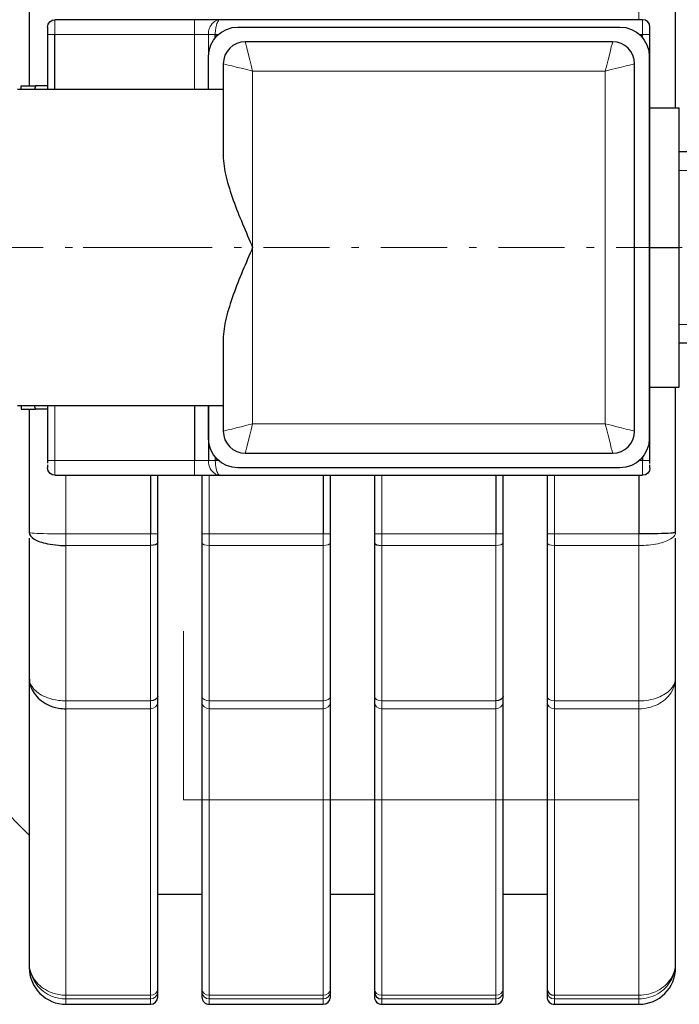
# Model space of a CAD drawing. Header units: millimetres. Extents: x 18 to 610, y -123 to 280.
# Tile 66 of 87: x 520 to 565, y -78 to -11. Entities that reach past the tile are written whole.
import ezdxf

# ---------------------------------------------------------------- set-up
doc = ezdxf.new("R2010")
doc.units = ezdxf.units.MM
doc.linetypes.add('CENTER', pattern=[8, 4.5, -1.5, 0.5, -1.5])
doc.linetypes.add('SOLID', pattern=[0])

# ---------------------------------------------------------------- blocks, each defined once
blk = doc.blocks.new('BlockOfCenters_3', base_point=(450.688, -26.984))
at = {"color": 6, "linetype": 'CENTER', "lineweight": 9}
blk.add_lwpolyline([(529.888, -26.984), (371.488, -26.984)], dxfattribs=at)
blk = doc.blocks.new('BlockOfViews_4')
at = {"linetype": 'SOLID', "lineweight": 30}
for p, q in [((520.938, -7.593, 6.05), (520.938, -15.984, 6.05)), ((564.938, -17.484, 6.05), (564.938, -7.593, 6.05)), ((532.188, -11.484, 75.65), (522.688, -11.484, 75.65)), ((562.688, -11.484, 76.65), (533.92, -11.484, 76.65)), ((535.145, -11.984, 81.65), (561.145, -11.984, 81.65)), ((522.188, -12.484, 76.15), (522.188, -16.236, 76.15)), ((522.688, -16.236, 76.65), (522.688, -12.484, 76.65)), ((533.602, -12.712, 77.65), (533.602, -12.484, 77.65)), ((562.464, -12.484, 77.65), (562.688, -12.484, 77.65)), ((563.188, -41.484, 77.15), (563.188, -12.484, 77.15)), ((560.645, -12.984, 107.65), (535.645, -12.984, 107.65)), ((533.145, -16.238, 81.65), (533.145, -13.984, 81.65)), ((563.145, -13.984, 81.65), (563.145, -39.984, 81.65)), ((534.145, -14.484, 107.65), (534.145, -20.739, 107.65)), ((562.145, -39.484, 107.65), (562.145, -14.484, 107.65)), ((522.188, -15.984, 67.001), (521.37, -15.984, 67.001)), ((534.145, -16.239, 98.58), (520.145, -16.235, 99.078)), ((563.188, -17.484, 66.135), (565.188, -17.484, 66.135)), ((565.188, -26.984, 71.62), (565.188, -17.484, 66.135)), ((567.988, -20.485, 60.543), (565.188, -20.485, 60.582)), ((563.188, -26.984, 71.62), (565.188, -26.984, 71.62)), ((565.188, -36.484, 66.135), (565.188, -26.984, 71.62)), ((534.145, -33.229, 107.65), (534.145, -39.484, 107.65)), ((565.188, -33.483, 60.582), (567.988, -33.483, 60.543)), ((563.188, -36.484, 66.135), (565.188, -36.484, 66.135)), ((564.938, -46.375, 6.05), (564.938, -36.484, 6.05)), ((520.145, -37.732, 99.078), (534.145, -37.729, 98.58)), ((520.938, -37.984, 6.05), (520.938, -46.375, 6.05)), ((522.188, -37.984, 67.001), (521.37, -37.984, 67.001)), ((522.188, -37.732, 76.15), (522.188, -41.484, 76.15)), ((532.188, -37.73, 76.65), (532.188, -41.484, 76.65)), ((533.13, -37.729, 77.317), (533.13, -41.484, 77.317)), ((533.145, -39.984, 81.65), (533.145, -37.729, 81.65)), ((533.825, -41.484, 77.65), (533.602, -41.484, 77.65)), ((535.645, -40.984, 107.65), (560.645, -40.984, 107.65)), ((562.688, -41.256, 77.65), (562.688, -41.484, 77.65)), ((561.145, -41.984, 81.65), (535.145, -41.984, 81.65)), ((522.688, -42.484, 75.65), (532.188, -42.484, 75.65)), ((529.188, -42.484, 8.55), (529.188, -46.477, 8.55)), ((529.688, -46.477, 8.05), (529.688, -42.484, 8.05)), ((532.688, -42.484, 8.05), (532.688, -46.477, 8.05)), ((533.92, -42.484, 76.65), (562.688, -42.484, 76.65)), ((540.938, -42.484, 8.55), (540.938, -46.477, 8.55)), ((541.438, -46.477, 8.05), (541.438, -42.484, 8.05)), ((544.438, -42.484, 8.05), (544.438, -46.477, 8.05)), ((552.688, -42.484, 8.55), (552.688, -46.477, 8.55)), ((553.188, -46.477, 8.05), (553.188, -42.484, 8.05)), ((556.188, -42.484, 8.05), (556.188, -46.477, 8.05)), ((562.438, -42.484, 8.55), (562.438, -46.477, 8.55)), ((520.938, -56.26, 0.343), (520.938, -75.65, -33.243)), ((564.938, -75.65, -33.243), (564.938, -56.26, 0.343)), ((529.688, -77.434, -32.332), (529.688, -57.94, 1.432)), ((532.688, -57.94, 1.432), (532.688, -77.434, -32.332)), ((541.438, -77.434, -32.332), (541.438, -57.94, 1.432)), ((544.438, -57.94, 1.432), (544.438, -77.434, -32.332)), ((553.188, -77.434, -32.332), (553.188, -57.94, 1.432)), ((556.188, -57.94, 1.432), (556.188, -77.434, -32.332)), ((514.043, -60.071, -39.865), (520.938, -66.977, -39.24)), ((529.688, -70.978, -39.677), (532.688, -70.978, -39.677)), ((541.438, -70.978, -39.677), (544.438, -70.978, -39.677)), ((553.188, -70.978, -39.677), (556.188, -70.978, -39.677)), ((523.438, -78.484, -38.95), (529.188, -78.484, -38.95)), ((533.188, -78.484, -38.95), (540.938, -78.484, -38.95)), ((544.938, -78.484, -38.95), (552.688, -78.484, -38.95)), ((556.688, -78.484, -38.95), (562.438, -78.484, -38.95))]:
    blk.add_line(p, q, dxfattribs=at)
at = {"color": 196, "linetype": 'SOLID', "lineweight": 9}
for p, q in [((562.438, -7.49, 8.55), (562.438, -11.484, 8.55)), ((522.688, -12.484, 76.65), (532.188, -12.484, 76.65)), ((532.188, -12.484, 76.65), (532.188, -16.238, 76.65)), ((533.13, -12.484, 77.317), (533.13, -16.238, 77.317)), ((533.602, -12.484, 77.65), (533.825, -12.484, 77.65)), ((562.688, -12.484, 77.65), (562.688, -12.712, 77.65)), ((536.145, -14.984, 109.65), (560.145, -14.984, 109.65)), ((536.145, -26.984, 109.65), (536.145, -14.984, 109.65)), ((560.145, -14.984, 109.65), (560.145, -38.984, 109.65)), ((536.145, -38.984, 109.65), (536.145, -26.984, 109.65)), ((522.688, -41.484, 76.65), (522.688, -37.732, 76.65)), ((560.145, -38.984, 109.65), (536.145, -38.984, 109.65)), ((532.188, -41.484, 76.65), (522.688, -41.484, 76.65)), ((533.602, -41.484, 77.65), (533.602, -41.256, 77.65)), ((562.688, -41.484, 77.65), (562.464, -41.484, 77.65)), ((523.438, -46.477, 8.55), (523.438, -42.484, 8.55)), ((533.188, -46.477, 8.55), (533.188, -42.484, 8.55)), ((544.938, -46.477, 8.55), (544.938, -42.484, 8.55)), ((556.688, -46.477, 8.55), (556.688, -42.484, 8.55)), ((523.438, -46.477, 8.55), (529.188, -46.477, 8.55)), ((533.188, -46.477, 8.55), (540.938, -46.477, 8.55)), ((552.688, -46.477, 8.55), (544.938, -46.477, 8.55)), ((562.438, -46.477, 8.55), (556.688, -46.477, 8.55)), ((523.438, -47.265, 8.388), (529.188, -47.265, 8.388)), ((533.188, -47.265, 8.388), (540.938, -47.265, 8.388)), ((552.688, -47.265, 8.388), (544.938, -47.265, 8.388)), ((562.438, -47.265, 8.388), (556.688, -47.265, 8.388)), ((523.438, -57.84, 2.283), (529.188, -57.84, 2.283)), ((533.188, -57.84, 2.283), (540.938, -57.84, 2.283)), ((552.688, -57.84, 2.283), (544.938, -57.84, 2.283)), ((562.438, -57.84, 2.283), (556.688, -57.84, 2.283)), ((523.438, -77.867, -32.082), (523.438, -58.373, 1.682)), ((523.438, -58.373, 1.682), (529.188, -58.373, 1.682)), ((529.188, -58.373, 1.682), (529.188, -77.867, -32.082)), ((533.188, -77.867, -32.082), (533.188, -58.373, 1.682)), ((533.188, -58.373, 1.682), (540.938, -58.373, 1.682)), ((540.938, -58.373, 1.682), (540.938, -77.867, -32.082)), ((544.938, -77.867, -32.082), (544.938, -58.373, 1.682)), ((552.688, -58.373, 1.682), (544.938, -58.373, 1.682)), ((552.688, -58.373, 1.682), (552.688, -77.867, -32.082)), ((562.438, -58.373, 1.682), (556.688, -58.373, 1.682)), ((556.688, -77.867, -32.082), (556.688, -58.373, 1.682)), ((562.438, -58.373, 1.682), (562.438, -77.867, -32.082)), ((523.438, -77.867, -32.082), (529.188, -77.867, -32.082)), ((523.438, -78.121, -32.845), (529.188, -78.121, -32.845)), ((533.188, -77.867, -32.082), (540.938, -77.867, -32.082)), ((533.188, -78.121, -32.845), (540.938, -78.121, -32.845)), ((552.688, -77.867, -32.082), (544.938, -77.867, -32.082)), ((552.688, -78.121, -32.845), (544.938, -78.121, -32.845)), ((562.438, -77.867, -32.082), (556.688, -77.867, -32.082)), ((562.438, -78.121, -32.845), (556.688, -78.121, -32.845))]:
    blk.add_line(p, q, dxfattribs=at)
at = {"linetype": 'SOLID', "lineweight": 9}
for p, q in [((567.988, -21.744, 67.317), (565.188, -21.744, 67.317)), ((567.988, -32.224, 67.317), (565.188, -32.224, 67.317)), ((531.438, -64.574, -3.556), (531.438, -53.085, -3.556)), ((562.438, -64.574, -3.556), (531.438, -64.574, -3.556))]:
    blk.add_line(p, q, dxfattribs=at)
at = {"color": 6, "linetype": 'CENTER', "lineweight": 9}
blk.add_lwpolyline([(597.381, -26.984), (524.608, -26.984)], dxfattribs=at)
at = {"linetype": 'SOLID', "lineweight": 30, "extrusion": (0, 0, -1)}
for centre, radius, start, end in [((-522.688, -11.984, -75.65), 0.5, 0, 90), ((-535.145, -13.984, -81.65), 2, 0, 90), ((-561.145, -13.984, -81.65), 2, 90, 180), ((-535.145, -39.984, -81.65), 2, 270, 0), ((-561.145, -39.984, -81.65), 2, 180, 270), ((-522.688, -41.984, -75.65), 0.5, 270, 0), ((-562.688, -41.984, -76.65), 0.5, 180, 270)]:
    blk.add_arc(centre, radius, start, end, dxfattribs=at)
at = {"linetype": 'SOLID', "lineweight": 30, "extrusion": (1, 0, 0)}
for centre, radius, start, end in [((-12.484, 75.65, 522.188), 0.5, 360, 90), ((-26.984, 60.65, 520.388), 11, 167.7457, 180), ((-41.484, 75.65, 522.188), 0.5, 90, 109.68748), ((-41.484, 75.65, 522.188), 0.5, 126.5625, 180), ((-26.984, -38.95, 520.938), 49, 113.31145, 113.33333), ((-26.984, -38.95, 520.938), 49, 113.80952, 126.68856), ((-46.477, 6.55, 532.688), 1.5, 90, 113.19177), ((-46.477, 6.55, 544.438), 1.5, 90, 113.19177), ((-46.477, 6.55, 556.188), 1.5, 90, 113.19177), ((-26.984, -38.95, 532.688), 51, 113.19177, 126.80823), ((-26.984, -38.95, 544.438), 51, 113.19177, 126.80823), ((-26.984, -38.95, 556.188), 51, 113.19177, 126.80823), ((-56.641, 0.682, 532.688), 1.5, 126.80823, 150), ((-56.641, 0.682, 544.438), 1.5, 126.80823, 150), ((-56.641, 0.682, 556.188), 1.5, 126.80823, 150), ((-26.984, -38.95, 520.938), 49, 173.31145, 180.45), ((-76.135, -33.082, 532.688), 1.5, 150.00003, 159.59588), ((-76.135, -33.082, 532.688), 1.5, 163.59586, 173.19177), ((-26.984, -38.95, 532.688), 51, 173.19177, 180.44118), ((-76.135, -33.082, 544.438), 1.5, 150.00003, 159.59588), ((-76.135, -33.082, 544.438), 1.5, 163.59586, 173.19177), ((-26.984, -38.95, 544.438), 51, 173.19177, 180.44118), ((-76.135, -33.082, 556.188), 1.5, 150.00003, 159.59588), ((-76.135, -33.082, 556.188), 1.5, 163.59586, 173.19177), ((-26.984, -38.95, 556.188), 51, 173.19177, 180.44118)]:
    blk.add_arc(centre, radius, start, end, dxfattribs=at)
at = {"color": 196, "linetype": 'SOLID', "lineweight": 9, "extrusion": (-1, 0, 0)}
for centre, radius, start, end in [((12.484, 75.65, -522.688), 1, 90, 180), ((12.484, 75.65, -532.188), 1, 90, 180), ((41.484, 75.65, -522.688), 1, 360, 90), ((41.484, 75.65, -532.188), 1, 0, 90), ((46.477, 6.55, -523.438), 2, 66.80823, 90), ((46.477, 6.55, -533.188), 2, 66.80823, 90), ((46.477, 6.55, -544.938), 2, 66.80823, 90), ((46.477, 6.55, -556.688), 2, 66.80823, 90), ((26.984, -38.95, -523.438), 51.5, 53.19177, 66.80823), ((26.984, -38.95, -533.188), 51.5, 53.19177, 66.80823), ((26.984, -38.95, -544.938), 51.5, 53.19177, 66.80823), ((26.984, -38.95, -556.688), 51.5, 53.19177, 66.80823), ((56.641, 0.682, -533.188), 2, 30, 53.19177), ((56.641, 0.682, -544.938), 2, 30, 53.19177), ((56.641, 0.682, -556.688), 2, 30, 53.19177), ((26.984, -38.95, -523.438), 51.5, 0, 6.80823), ((76.135, -33.082, -533.188), 2, 6.80823, 30), ((26.984, -38.95, -533.188), 51.5, 0, 6.80823), ((76.135, -33.082, -544.938), 2, 6.80823, 30), ((26.984, -38.95, -544.938), 51.5, 0, 6.80823), ((76.135, -33.082, -556.688), 2, 6.80823, 30), ((26.984, -38.95, -556.688), 51.5, 0, 6.80823)]:
    blk.add_arc(centre, radius, start, end, dxfattribs=at)
at = {"linetype": 'SOLID', "lineweight": 30, "extrusion": (0, 1, 7.21645e-16)}
blk.add_arc((-532.188, 77.65, -11.484), 2, 210, 270, dxfattribs=at)
at = {"linetype": 'SOLID', "lineweight": 30}
for centre, radius, start, end in [((562.688, -11.984, 76.65), 0.5, 0, 90), ((535.645, -14.484, 107.65), 1.5, 90, 180), ((560.645, -14.484, 107.65), 1.5, 0, 90), ((535.645, -39.484, 107.65), 1.5, 180, 270), ((560.645, -39.484, 107.65), 1.5, 270, 0), ((523.438, -75.984, -38.95), 2.5, 179.99865, 270.00135), ((562.438, -75.984, -38.95), 2.5, 270.00022, 359.99978), ((529.188, -77.984, -38.95), 0.5, 270.00273, 359.99727), ((533.188, -77.984, -38.95), 0.5, 179.99252, 270.00748), ((540.938, -77.984, -38.95), 0.5, 270.00273, 359.99727), ((544.938, -77.984, -38.95), 0.5, 179.99252, 270.00748), ((552.688, -77.984, -38.95), 0.5, 270.00273, 359.99727), ((556.688, -77.984, -38.95), 0.5, 179.99252, 270.00748)]:
    blk.add_arc(centre, radius, start, end, dxfattribs=at)
at = {"color": 196, "linetype": 'SOLID', "lineweight": 9, "extrusion": (1, 0, 0)}
for centre, radius, start, end in [((-12.484, 76.65, 562.688), 1, 360, 90), ((-41.484, 76.65, 562.688), 1, 90, 180), ((-46.477, 6.55, 529.188), 2, 90, 113.19177), ((-46.477, 6.55, 540.938), 2, 90, 113.19177), ((-46.477, 6.55, 552.688), 2, 90, 113.19177), ((-46.477, 6.55, 562.438), 2, 90, 113.19177), ((-26.984, -38.95, 529.188), 51.5, 113.19177, 126.80823), ((-26.984, -38.95, 540.938), 51.5, 113.19177, 126.80823), ((-26.984, -38.95, 552.688), 51.5, 113.19177, 126.80823), ((-26.984, -38.95, 562.438), 51.5, 113.19177, 126.80823), ((-56.641, 0.682, 529.188), 2, 126.80823, 150), ((-56.641, 0.682, 540.938), 2, 126.80823, 150), ((-56.641, 0.682, 552.688), 2, 126.80823, 150), ((-76.135, -33.082, 529.188), 2, 150, 173.19177), ((-26.984, -38.95, 529.188), 51.5, 173.19177, 180), ((-76.135, -33.082, 540.938), 2, 150, 173.19177), ((-26.984, -38.95, 540.938), 51.5, 173.19177, 180), ((-76.135, -33.082, 552.688), 2, 150, 173.19177), ((-26.984, -38.95, 552.688), 51.5, 173.19177, 180), ((-26.984, -38.95, 562.438), 51.5, 173.19177, 180)]:
    blk.add_arc(centre, radius, start, end, dxfattribs=at)
at = {"linetype": 'SOLID', "lineweight": 30, "extrusion": (-1, 0, 0)}
for centre, radius, start, end in [((12.484, 76.65, -563.188), 0.5, 90, 180), ((26.984, 60.65, -520.388), 11, 167.7457, 180), ((41.484, 76.65, -563.188), 0.5, 67.49999, 90), ((41.484, 76.65, -563.188), 0.5, 360, 53.4375), ((46.477, 6.55, -529.688), 1.5, 66.80823, 90), ((46.477, 6.55, -541.438), 1.5, 66.80823, 90), ((46.477, 6.55, -553.188), 1.5, 66.80823, 90), ((26.984, -38.95, -564.938), 49, 66.66667, 66.68855), ((26.984, -38.95, -564.938), 49, 53.31144, 66.19048), ((26.984, -38.95, -529.688), 51, 53.19177, 66.80823), ((26.984, -38.95, -541.438), 51, 53.19177, 66.80823), ((26.984, -38.95, -553.188), 51, 53.19177, 66.80823), ((56.641, 0.682, -529.688), 1.5, 30, 53.19177), ((56.641, 0.682, -541.438), 1.5, 30, 53.19177), ((56.641, 0.682, -553.188), 1.5, 30, 53.19177), ((26.984, -38.95, -564.938), 49, 359.55, 6.68855), ((76.135, -33.082, -529.688), 1.5, 6.80823, 30), ((26.984, -38.95, -529.688), 51, 359.55882, 6.80823), ((76.135, -33.082, -541.438), 1.5, 6.80823, 30), ((26.984, -38.95, -541.438), 51, 359.55882, 6.80823), ((76.135, -33.082, -553.188), 1.5, 6.80823, 30), ((26.984, -38.95, -553.188), 51, 359.55882, 6.80823)]:
    blk.add_arc(centre, radius, start, end, dxfattribs=at)
at = {"color": 196, "linetype": 'SOLID', "lineweight": 9, "extrusion": (0, 1, 0)}
for centre, radius, start, end in [((-522.688, 76.15, -12.484), 0.5, 0, 90), ((-533.602, 77.15, -12.484), 0.5, 19.47122, 90), ((-522.688, 76.15, -41.484), 0.5, 0, 90), ((-532.188, 77.65, -41.484), 1, 199.47122, 270), ((-540.938, 8.05, -46.477), 0.5, 90, 180)]:
    blk.add_arc(centre, radius, start, end, dxfattribs=at)
at = {"color": 196, "linetype": 'SOLID', "lineweight": 9, "extrusion": (0, -1, 0)}
for centre, radius, start, end in [((532.188, 77.65, 12.484), 1, 270, 340.52878), ((562.688, 77.15, 12.484), 0.5, 0, 90), ((533.602, 77.15, 41.484), 0.5, 90, 160.52878), ((562.688, 77.15, 41.484), 0.5, 0, 90), ((556.688, 8.05, 46.477), 0.5, 90, 180)]:
    blk.add_arc(centre, radius, start, end, dxfattribs=at)
at = {"linetype": 'SOLID', "lineweight": 30, "extrusion": (0, -1, -3.33067e-16)}
blk.add_arc((532.188, 77.65, 42.484), 2, 270, 330, dxfattribs=at)
at = {"color": 196, "linetype": 'SOLID', "lineweight": 9, "extrusion": (0, -1, 2.13163e-14)}
for centre, start, end in [((529.188, 8.05, 46.477), 0, 90), ((533.188, 8.05, 46.477), 90, 180), ((544.938, 8.05, 46.477), 90, 180)]:
    blk.add_arc(centre, 0.5, start, end, dxfattribs=at)
at = {"color": 196, "linetype": 'SOLID', "lineweight": 9, "extrusion": (0, 1, -7.10543e-15)}
blk.add_arc((-552.688, 8.05, -46.477), 0.5, 90, 180, dxfattribs=at)
at = {"linetype": 'SOLID', "lineweight": 30, "extrusion": (0, -0.919192, -0.39381)}
blk.add_arc((529.188, 25.824, 40.142), 0.5, 0, 90, dxfattribs=at)
at = {"color": 196, "linetype": 'SOLID', "lineweight": 9, "extrusion": (0, -0.919192, -0.39381)}
for centre in [(533.188, 25.824, 40.142), (556.688, 25.824, 40.142)]:
    blk.add_arc(centre, 0.5, 90, 180, dxfattribs=at)
at = {"color": 196, "linetype": 'SOLID', "lineweight": 9, "extrusion": (0, 0.919192, 0.39381)}
for centre in [(-540.938, 25.824, -40.142), (-552.688, 25.824, -40.142)]:
    blk.add_arc(centre, 0.5, 90, 180, dxfattribs=at)
at = {"linetype": 'SOLID', "lineweight": 30, "extrusion": (0, 0.919192, 0.39381)}
blk.add_arc((-544.938, 25.824, -40.142), 0.5, 0, 90, dxfattribs=at)
at = {"linetype": 'SOLID', "lineweight": 30, "extrusion": (0, -0.800645, -0.599139)}
for centre in [(529.188, 35.982, 44.941), (552.688, 35.982, 44.941)]:
    blk.add_arc(centre, 0.5, 0, 90, dxfattribs=at)
at = {"color": 196, "linetype": 'SOLID', "lineweight": 9, "extrusion": (0, -0.800645, -0.599139)}
for centre in [(533.188, 35.982, 44.941), (556.688, 35.982, 44.941)]:
    blk.add_arc(centre, 0.5, 90, 180, dxfattribs=at)
at = {"color": 196, "linetype": 'SOLID', "lineweight": 9, "extrusion": (0, 0.800645, 0.599139)}
for centre, start, end in [((-540.938, 35.982, -44.941), 90, 180), ((-544.938, 35.982, -44.941), 0, 90)]:
    blk.add_arc(centre, 0.5, start, end, dxfattribs=at)
at = {"color": 196, "linetype": 'SOLID', "lineweight": 9, "extrusion": (-1, -2.88917e-14, -2.16203e-14)}
blk.add_arc((56.641, 0.682, -523.438), 2, 30, 53.19177, dxfattribs=at)
at = {"color": 196, "linetype": 'SOLID', "lineweight": 9, "extrusion": (0, 0.5, 0.866025)}
for centre, start, end in [((-529.188, 50.894, -27.73), 90, 180), ((-540.938, 50.894, -27.73), 90, 180), ((-544.938, 50.894, -27.73), 0, 90), ((-529.188, 50.894, -66.717), 90, 180), ((-540.938, 50.894, -66.717), 90, 180), ((-544.938, 50.894, -66.717), 0, 90)]:
    blk.add_arc(centre, 0.5, start, end, dxfattribs=at)
at = {"color": 196, "linetype": 'SOLID', "lineweight": 9, "extrusion": (0, -0.5, -0.866025)}
for centre, start, end in [((533.188, 50.894, 27.73), 90, 180), ((552.688, 50.894, 27.73), 0, 90), ((556.688, 50.894, 27.73), 90, 180), ((533.188, 50.894, 66.717), 90, 180), ((552.688, 50.894, 66.717), 0, 90)]:
    blk.add_arc(centre, 0.5, start, end, dxfattribs=at)
at = {"color": 196, "linetype": 'SOLID', "lineweight": 9, "extrusion": (1, 9.58131e-14, -6.14206e-14)}
blk.add_arc((-56.641, 0.682, 562.438), 2, 126.80823, 150, dxfattribs=at)
at = {"color": 196, "linetype": 'SOLID', "lineweight": 9, "extrusion": (0, 0.118547, 0.992948)}
for centre, start, end in [((-529.188, 73.176, -41.874), 90, 180), ((-540.938, 73.176, -41.874), 90, 180), ((-556.688, 73.176, -41.874), 0, 90)]:
    blk.add_arc(centre, 0.5, start, end, dxfattribs=at)
at = {"color": 196, "linetype": 'SOLID', "lineweight": 9, "extrusion": (0, -0.118547, -0.992948)}
for centre, start, end in [((533.188, 73.176, 41.874), 90, 180), ((552.688, 73.176, 41.874), 0, 90)]:
    blk.add_arc(centre, 0.5, start, end, dxfattribs=at)
at = {"linetype": 'SOLID', "lineweight": 30, "extrusion": (0, 0.118547, -0.992948)}
blk.add_arc((-533.188, -82.411, 35.476), 0.5, 351.7291, 351.74547, dxfattribs=at)
at = {"linetype": 'SOLID', "lineweight": 30, "extrusion": (0, 0.118547, 0.992948)}
blk.add_arc((-544.938, 73.176, -41.874), 0.5, 0, 90, dxfattribs=at)
at = {"linetype": 'SOLID', "lineweight": 30, "extrusion": (0, -0.118547, 0.992948)}
for centre, start, end in [((544.938, -82.411, -35.476), 188.25453, 188.2709), ((556.688, -82.411, -35.476), 188.25453, 188.2709), ((544.938, -82.411, -35.476), 258.22385, 258.23998), ((556.688, -82.411, -35.476), 258.22385, 258.23998)]:
    blk.add_arc(centre, 0.5, start, end, dxfattribs=at)
at = {"linetype": 'SOLID', "lineweight": 30, "extrusion": (0, 0.5, 0.866025)}
blk.add_arc((-556.688, 50.894, -66.717), 0.5, 0, 90, dxfattribs=at)
at = {"color": 196, "linetype": 'SOLID', "lineweight": 9, "extrusion": (-1, 8.04509e-14, -4.53961e-14)}
blk.add_arc((76.135, -33.082, -523.438), 2, 6.80823, 30, dxfattribs=at)
at = {"color": 196, "linetype": 'SOLID', "lineweight": 9, "extrusion": (1, 2.13891e-15, 1.79156e-14)}
blk.add_arc((-76.135, -33.082, 562.438), 2, 150, 173.19177, dxfattribs=at)
at = {"color": 196, "linetype": 'SOLID', "lineweight": 9, "extrusion": (-0.970143, -0.242536, -1.5079e-15)}
blk.add_ellipse((536.145, -14.984, 107.65), major_axis=(-0.5, 2), ratio=0.970143, start_param=4.712389, end_param=6.283185, dxfattribs=at)
at = {"color": 196, "linetype": 'SOLID', "lineweight": 9, "extrusion": (0.970143, -0.242536, 2.15415e-16)}
blk.add_ellipse((560.145, -14.984, 107.65), major_axis=(0.5, 2), ratio=0.970143, start_param=0, end_param=1.570796, dxfattribs=at)
at = {"color": 196, "linetype": 'SOLID', "lineweight": 9, "extrusion": (0.242536, 0.970143, -2.15415e-16)}
blk.add_ellipse((536.145, -14.984, 107.65), major_axis=(-2, 0.5), ratio=0.970143, start_param=0, end_param=1.570796, dxfattribs=at)
at = {"color": 196, "linetype": 'SOLID', "lineweight": 9, "extrusion": (-0.242536, 0.970143, -4.3083e-16)}
blk.add_ellipse((560.145, -14.984, 107.65), major_axis=(2, 0.5), ratio=0.970143, start_param=4.712389, end_param=6.283185, dxfattribs=at)
at = {"color": 196, "linetype": 'SOLID', "lineweight": 9, "extrusion": (0.242536, -0.970143, -6.46245e-16)}
blk.add_ellipse((536.145, -38.984, 107.65), major_axis=(-2, -0.5), ratio=0.970143, start_param=4.712389, end_param=6.283185, dxfattribs=at)
at = {"color": 196, "linetype": 'SOLID', "lineweight": 9, "extrusion": (-0.970143, 0.242536, -6.46245e-16)}
blk.add_ellipse((536.145, -38.984, 107.65), major_axis=(-0.5, -2), ratio=0.970143, start_param=0, end_param=1.570796, dxfattribs=at)
at = {"color": 196, "linetype": 'SOLID', "lineweight": 9, "extrusion": (-0.242536, -0.970143, -2.15415e-16)}
blk.add_ellipse((560.145, -38.984, 107.65), major_axis=(2, -0.5), ratio=0.970143, start_param=0, end_param=1.570796, dxfattribs=at)
at = {"color": 196, "linetype": 'SOLID', "lineweight": 9, "extrusion": (0.970143, 0.242536, 0)}
blk.add_ellipse((560.145, -38.984, 107.65), major_axis=(0.5, -2), ratio=0.970143, start_param=4.712389, end_param=6.283185, dxfattribs=at)
at = {"color": 196, "linetype": 'SOLID', "lineweight": 9}
for points, knots in [([(533.92, -11.484, 76.65), (533.919, -11.484, 76.651), (533.919, -11.484, 76.651), (533.798, -11.484, 76.776), (533.674, -11.526, 76.894), (533.445, -11.686, 77.092), (533.339, -11.803, 77.172), (533.211, -12.046, 77.264), (533.173, -12.152, 77.289), (533.137, -12.337, 77.312), (533.13, -12.411, 77.317), (533.13, -12.484, 77.317)], [-0.8540234, -0.8540234, -0.8540234, -0.8540234, -0.8528695, -0.8528695, -0.5649693, -0.5649693, -0.2846745, -0.2846745, -0.1094902, -0.1094902, 0, 0, 0, 0]), ([(533.602, -12.484, 77.65), (533.602, -12.411, 77.65), (533.605, -12.337, 77.642), (533.619, -12.152, 77.601), (533.635, -12.046, 77.556), (533.687, -11.803, 77.403), (533.73, -11.686, 77.275), (533.821, -11.526, 76.983), (533.871, -11.484, 76.818), (533.919, -11.484, 76.651), (533.919, -11.484, 76.651), (533.92, -11.484, 76.65)], [0, 0, 0, 0, 0.1094902, 0.1094902, 0.2846745, 0.2846745, 0.5649693, 0.5649693, 0.8528695, 0.8528695, 0.8540234, 0.8540234, 0.8540234, 0.8540234]), ([(533.13, -41.484, 77.317), (533.13, -41.677, 77.317), (533.182, -41.868, 77.285), (533.344, -42.171, 77.169), (533.45, -42.287, 77.087), (533.634, -42.413, 76.929), (533.707, -42.447, 76.861), (533.828, -42.478, 76.744), (533.874, -42.484, 76.697), (533.92, -42.484, 76.65)], [-0.8528695, -0.8528695, -0.8528695, -0.8528695, -0.5638155, -0.5638155, -0.2835206, -0.2835206, -0.1083363, -0.1083363, 0.0011538, 0.0011538, 0.0011538, 0.0011538]), ([(533.92, -42.484, 76.65), (533.901, -42.484, 76.713), (533.883, -42.478, 76.776), (533.835, -42.447, 76.938), (533.805, -42.413, 77.034), (533.732, -42.287, 77.268), (533.689, -42.171, 77.398), (533.623, -41.868, 77.591), (533.602, -41.677, 77.65), (533.602, -41.484, 77.65)], [-0.0011538, -0.0011538, -0.0011538, -0.0011538, 0.1083363, 0.1083363, 0.2835206, 0.2835206, 0.5638155, 0.5638155, 0.8528695, 0.8528695, 0.8528695, 0.8528695]), ([(523.438, -46.477, 8.55), (523.269, -46.477, 8.55), (523.098, -46.477, 8.533), (522.665, -46.473, 8.443), (522.411, -46.469, 8.345), (521.802, -46.454, 7.99), (521.49, -46.442, 7.675), (521.055, -46.411, 6.925), (520.94, -46.393, 6.494), (520.938, -46.375, 6.057), (520.938, -46.375, 6.054), (520.938, -46.375, 6.05)], [0, 0, 0, 0, 0.1012392, 0.1012392, 0.263222, 0.263222, 0.5223944, 0.5223944, 0.7874489, 0.7874489, 0.789666, 0.789666, 0.789666, 0.789666]), ([(562.438, -47.265, 8.388), (562.883, -47.265, 8.388), (563.332, -47.222, 8.273), (564.089, -47.062, 7.852), (564.398, -46.949, 7.555), (564.743, -46.733, 6.989), (564.836, -46.644, 6.754), (564.921, -46.493, 6.36), (564.938, -46.434, 6.204), (564.938, -46.375, 6.05)], [-0.7874492, -0.7874492, -0.7874492, -0.7874492, -0.5201777, -0.5201777, -0.2610052, -0.2610052, -0.0990225, -0.0990225, 0.0022168, 0.0022168, 0.0022168, 0.0022168]), ([(523.438, -57.84, 2.283), (523.269, -57.84, 2.283), (523.098, -57.829, 2.27), (522.665, -57.772, 2.2), (522.411, -57.71, 2.125), (521.802, -57.485, 1.849), (521.49, -57.286, 1.605), (521.057, -56.814, 1.025), (520.941, -56.543, 0.692), (520.938, -56.268, 0.353), (520.938, -56.264, 0.348), (520.938, -56.26, 0.343)], [-0.7855548, -0.7855548, -0.7855548, -0.7855548, -0.6843143, -0.6843143, -0.5223296, -0.5223296, -0.2631539, -0.2631539, 0, 0, 0.0041209, 0.0041209, 0.0041209, 0.0041209]), ([(562.438, -58.373, 1.682), (562.883, -58.373, 1.682), (563.332, -58.269, 1.616), (564.089, -57.889, 1.375), (564.398, -57.62, 1.205), (564.743, -57.109, 0.881), (564.836, -56.896, 0.746), (564.921, -56.54, 0.52), (564.938, -56.399, 0.431), (564.938, -56.26, 0.343)], [0, 0, 0, 0, 0.2672749, 0.2672749, 0.5264505, 0.5264505, 0.6884353, 0.6884353, 0.7896757, 0.7896757, 0.7896757, 0.7896757]), ([(564.938, -56.26, 0.343), (564.938, -56.364, 0.471), (564.921, -56.469, 0.6), (564.836, -56.735, 0.928), (564.743, -56.893, 1.123), (564.398, -57.276, 1.593), (564.089, -57.477, 1.839), (563.332, -57.762, 2.188), (562.883, -57.84, 2.283), (562.438, -57.84, 2.283)], [-0.7896757, -0.7896757, -0.7896757, -0.7896757, -0.6884353, -0.6884353, -0.5264505, -0.5264505, -0.2672749, -0.2672749, 0, 0, 0, 0]), ([(520.938, -75.65, -33.243), (520.938, -75.654, -33.242), (520.938, -75.657, -33.242), (520.939, -76.088, -33.173), (521.055, -76.515, -33.105), (521.49, -77.256, -32.985), (521.802, -77.568, -32.935), (522.411, -77.919, -32.878), (522.665, -78.015, -32.862), (523.098, -78.104, -32.848), (523.269, -78.121, -32.845), (523.438, -78.121, -32.845)], [-0.7896649, -0.7896649, -0.7896649, -0.7896649, -0.7876577, -0.7876577, -0.5223937, -0.5223937, -0.2632216, -0.2632216, -0.1012391, -0.1012391, 0, 0, 0, 0]), ([(523.438, -77.867, -32.082), (523.269, -77.867, -32.082), (523.098, -77.852, -32.09), (522.665, -77.772, -32.132), (522.411, -77.685, -32.177), (521.802, -77.37, -32.342), (521.49, -77.091, -32.488), (521.055, -76.426, -32.837), (520.939, -76.043, -33.037), (520.938, -75.656, -33.24), (520.938, -75.653, -33.241), (520.938, -75.65, -33.243)], [0, 0, 0, 0, 0.1012391, 0.1012391, 0.2632216, 0.2632216, 0.5223937, 0.5223937, 0.7876577, 0.7876577, 0.7896649, 0.7896649, 0.7896649, 0.7896649]), ([(562.438, -78.121, -32.845), (562.883, -78.121, -32.845), (563.332, -77.999, -32.865), (564.089, -77.554, -32.937), (564.398, -77.241, -32.988), (564.743, -76.643, -33.084), (564.836, -76.395, -33.124), (564.921, -75.978, -33.191), (564.938, -75.814, -33.217), (564.938, -75.65, -33.243)], [-0.7876579, -0.7876579, -0.7876579, -0.7876579, -0.5203867, -0.5203867, -0.2612146, -0.2612146, -0.0992321, -0.0992321, 0.002007, 0.002007, 0.002007, 0.002007]), ([(564.938, -75.65, -33.243), (564.938, -75.797, -33.166), (564.921, -75.944, -33.089), (564.836, -76.318, -32.893), (564.743, -76.541, -32.777), (564.398, -77.077, -32.496), (564.089, -77.359, -32.348), (563.332, -77.758, -32.139), (562.883, -77.867, -32.082), (562.438, -77.867, -32.082)], [-0.002007, -0.002007, -0.002007, -0.002007, 0.0992321, 0.0992321, 0.2612146, 0.2612146, 0.5203867, 0.5203867, 0.7876579, 0.7876579, 0.7876579, 0.7876579])]:
    blk.add_open_spline(points, degree=3, knots=knots, dxfattribs=at)
at = {"linetype": 'SOLID', "lineweight": 30}
for points, weights in [([(520.388, -15.984, 60.65), (520.388, -15.984, 63.597), (521.37, -15.984, 67.001)], [1, 1.05030195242, 1.02393271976]), ([(521.37, -15.984, 67.001), (521.328, -16.11, 67.074), (521.288, -16.235, 67.146)], [1.02393272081, 1.02503721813, 1.02600720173]), ([(520.388, -37.984, 60.65), (520.388, -37.984, 63.597), (521.37, -37.984, 67.001)], [1, 1.05030195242, 1.02393271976]), ([(521.37, -37.984, 67.001), (521.328, -37.857, 67.074), (521.288, -37.732, 67.146)], [1.02393272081, 1.02503721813, 1.02600720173])]:
    blk.add_rational_spline(points, weights, degree=2, dxfattribs=at)
for points, knots in [([(534.145, -20.739, 107.65), (534.145, -21.195, 107.976), (534.222, -21.681, 108.268), (534.466, -22.695, 108.773), (534.635, -23.222, 108.986), (535.021, -24.297, 109.324), (535.239, -24.844, 109.449), (535.689, -25.927, 109.612), (535.92, -26.464, 109.65), (536.143, -26.98, 109.65), (536.144, -26.982, 109.65), (536.145, -26.984, 109.65)], [14.309278, 14.309278, 14.309278, 14.309278, 15.992198, 15.992198, 17.675118, 17.675118, 19.358038, 19.358038, 21.040959, 21.040959, 21.046206, 21.046206, 21.046206, 21.046206]), ([(536.145, -26.984, 109.65), (536.144, -26.985, 109.65), (536.143, -26.987, 109.65), (535.92, -27.504, 109.65), (535.689, -28.041, 109.612), (535.239, -29.124, 109.449), (535.021, -29.671, 109.324), (534.635, -30.745, 108.986), (534.466, -31.273, 108.773), (534.222, -32.287, 108.268), (534.145, -32.772, 107.976), (534.145, -33.229, 107.65)], [0, 0, 0, 0, 0.005247, 0.005247, 1.688167, 1.688167, 3.371087, 3.371087, 5.054008, 5.054008, 6.736928, 6.736928, 6.736928, 6.736928]), ([(520.938, -46.375, 6.05), (520.938, -46.376, 6.053), (520.938, -46.377, 6.057), (520.94, -46.533, 6.465), (521.055, -46.687, 6.868), (521.49, -46.954, 7.57), (521.802, -47.066, 7.864), (522.411, -47.193, 8.197), (522.665, -47.227, 8.288), (523.098, -47.259, 8.372), (523.269, -47.265, 8.388), (523.438, -47.265, 8.388)], [-0.789666, -0.789666, -0.789666, -0.789666, -0.7874489, -0.7874489, -0.5223944, -0.5223944, -0.263222, -0.263222, -0.1012392, -0.1012392, 0, 0, 0, 0]), ([(564.938, -46.375, 6.05), (564.938, -46.381, 6.215), (564.921, -46.388, 6.381), (564.836, -46.406, 6.803), (564.743, -46.416, 7.054), (564.398, -46.441, 7.659), (564.089, -46.454, 7.977), (563.332, -46.472, 8.427), (562.883, -46.477, 8.55), (562.438, -46.477, 8.55)], [-0.0022168, -0.0022168, -0.0022168, -0.0022168, 0.0990225, 0.0990225, 0.2610052, 0.2610052, 0.5201777, 0.5201777, 0.7874492, 0.7874492, 0.7874492, 0.7874492]), ([(520.938, -56.26, 0.343), (520.938, -56.265, 0.346), (520.938, -56.271, 0.35), (520.941, -56.64, 0.584), (521.057, -57.002, 0.813), (521.49, -57.634, 1.213), (521.802, -57.9, 1.382), (522.411, -58.2, 1.572), (522.665, -58.283, 1.625), (523.098, -58.359, 1.673), (523.269, -58.373, 1.682), (523.438, -58.373, 1.682)], [-0.0041209, -0.0041209, -0.0041209, -0.0041209, 0, 0, 0.2631539, 0.2631539, 0.5223296, 0.5223296, 0.6843143, 0.6843143, 0.7855548, 0.7855548, 0.7855548, 0.7855548])]:
    blk.add_open_spline(points, degree=3, knots=knots, dxfattribs=at)
blk.add_blockref('BlockOfCenters_3', (450.688, -26.984))

msp = doc.modelspace()

# ---------------------------------------------------------------- block references
msp.add_blockref('BlockOfViews_4', (0, 0))

doc.saveas('drawing.dxf')
